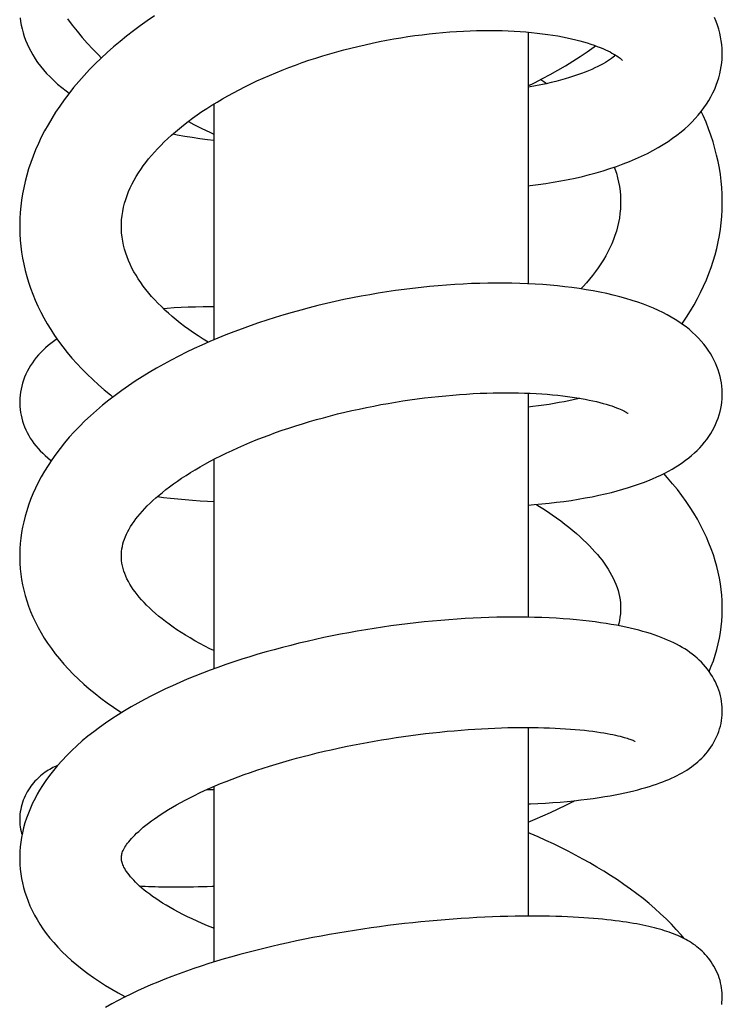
# Model space of a CAD drawing. Header units: millimetres. Extents: x 177 to 351, y 32 to 305.
# Tile 58 of 80: x 186.37 to 190.17, y 288.98 to 294.3. Entities that reach past the tile are written whole.
import ezdxf

# ---------------------------------------------------------------- set-up
doc = ezdxf.new("R2010")
doc.units = ezdxf.units.MM
doc.header["$LTSCALE"] = 30.734
doc.layers.get('0').update_dxf_attribs({"linetype": 'CONTINUOUS'})

msp = doc.modelspace()

# ---------------------------------------------------------------- linework, layer by layer
at = {"color": 7, "linetype": 'Continuous'}
for p, q in [((189.1248, 294.234), (189.1248, 292.8739)), ((187.4248, 293.8455), (187.4248, 292.5706)), ((189.1248, 292.2824), (189.1248, 291.0714)), ((187.4248, 291.9247), (187.4248, 290.792)), ((189.1248, 290.4756), (189.1248, 289.4557)), ((187.4248, 290.1564), (187.4248, 289.2072))]:
    msp.add_line(p, q, dxfattribs=at)
for points in [[(187.1036, 294.3213), (187.0649, 294.295), (187.0268, 294.2681), (186.9896, 294.2406), (186.9531, 294.2125), (186.9175, 294.1838), (186.8827, 294.1545), (186.8488, 294.1246), (186.8158, 294.0941), (186.7838, 294.0631), (186.7527, 294.0315), (186.7228, 293.9995), (186.694, 293.967), (186.6665, 293.9343), (186.6402, 293.9012), (186.6153, 293.868), (186.5916, 293.8347), (186.5691, 293.8011), (186.548, 293.7674), (186.528, 293.7336), (186.5093, 293.6996), (186.4919, 293.6655), (186.4757, 293.6313), (186.4607, 293.5971), (186.4469, 293.5629), (186.4344, 293.5287), (186.4231, 293.4946), (186.4131, 293.4606), (186.4042, 293.4268), (186.3966, 293.3931), (186.3902, 293.3596), (186.3848, 293.3262), (186.3807, 293.2928), (186.3776, 293.2596), (186.3757, 293.2263), (186.3749, 293.1931), (186.3749, 293.1858)], [(186.3773, 294.3117), (186.3799, 294.2915), (186.3834, 294.2713), (186.3879, 294.251), (186.3932, 294.2308), (186.3995, 294.2106), (186.4068, 294.1904), (186.415, 294.1703), (186.4242, 294.1503), (186.4344, 294.1303), (186.4457, 294.1104), (186.4582, 294.0904), (186.4718, 294.0705), (186.4867, 294.0505), (186.5029, 294.0306), (186.5203, 294.0109), (186.5389, 293.9915), (186.5587, 293.9722), (186.5798, 293.9533), (186.6022, 293.9348), (186.6259, 293.9165), (186.6427, 293.9044)], [(186.6338, 294.3051), (186.6588, 294.2716), (186.685, 294.2385), (186.7122, 294.2058), (186.7404, 294.1736), (186.7698, 294.1418), (186.8002, 294.1106), (186.8164, 294.0947)], [(190.1747, 294.1181), (190.1746, 294.126), (190.1738, 294.1464), (190.1721, 294.167), (190.1694, 294.1877), (190.1658, 294.2084), (190.1613, 294.2292), (190.1557, 294.2501), (190.1492, 294.2709), (190.1417, 294.2918), (190.1332, 294.3126)], [(186.9249, 293.1857), (186.925, 293.1971), (186.9261, 293.2203), (186.9284, 293.243), (186.9318, 293.2653), (186.9362, 293.2872), (186.9416, 293.3088), (186.948, 293.3302), (186.9553, 293.3513), (186.9636, 293.3723), (186.9727, 293.393), (186.9826, 293.4134), (186.9933, 293.4335), (187.0047, 293.4533), (187.0167, 293.4728), (187.0295, 293.4921), (187.0429, 293.5111), (187.0569, 293.5298), (187.0717, 293.5484), (187.0871, 293.567), (187.1033, 293.5854), (187.1202, 293.6037), (187.1379, 293.6221), (187.1564, 293.6404), (187.1757, 293.6587), (187.1959, 293.677), (187.2169, 293.6954), (187.2388, 293.7137), (187.2616, 293.732), (187.2852, 293.7503), (187.3096, 293.7684), (187.3347, 293.7864), (187.3606, 293.8042), (187.3872, 293.8217), (187.4145, 293.8391), (187.4425, 293.8563), (187.4712, 293.8733), (187.5006, 293.89), (187.5307, 293.9065), (187.5615, 293.9228), (187.593, 293.9389), (187.6252, 293.9547), (187.6581, 293.9702), (187.6915, 293.9854), (187.7255, 294.0003), (187.7601, 294.0148), (187.7951, 294.0289), (187.8305, 294.0427), (187.8664, 294.0561), (187.9027, 294.069), (187.9394, 294.0816), (187.9764, 294.0937), (188.0137, 294.1054), (188.0514, 294.1167), (188.0894, 294.1275), (188.1276, 294.1379), (188.1659, 294.1478), (188.2044, 294.1572), (188.243, 294.1661), (188.2816, 294.1746), (188.3202, 294.1826), (188.3588, 294.19), (188.3974, 294.197), (188.4358, 294.2035), (188.4742, 294.2095), (188.5124, 294.2149), (188.5506, 294.2199), (188.5885, 294.2244), (188.6263, 294.2284), (188.6638, 294.2319), (188.701, 294.2349), (188.7379, 294.2375), (188.7744, 294.2395), (188.8105, 294.2411), (188.8461, 294.2422), (188.8813, 294.2429), (188.916, 294.2431), (188.9501, 294.2428), (188.9837, 294.2421), (189.0168, 294.241), (189.0492, 294.2394), (189.0811, 294.2375), (189.1123, 294.2351), (189.1429, 294.2323), (189.1728, 294.2292), (189.202, 294.2257), (189.2303, 294.2218), (189.2578, 294.2177), (189.2845, 294.2132), (189.3102, 294.2084), (189.335, 294.2034), (189.3589, 294.1982), (189.3818, 294.1928), (189.4037, 294.1871), (189.4246, 294.1813), (189.4446, 294.1754), (189.4636, 294.1693), (189.4815, 294.1632), (189.4984, 294.157), (189.5143, 294.1508), (189.5292, 294.1447), (189.543, 294.1385), (189.5557, 294.1325), (189.5674, 294.1267), (189.5781, 294.121), (189.5877, 294.1155), (189.5964, 294.1103), (189.6041, 294.1054), (189.6108, 294.1008), (189.6167, 294.0966), (189.6217, 294.0927), (189.6258, 294.0893), (189.6292, 294.0864), (189.6318, 294.0839), (189.6337, 294.082), (189.6341, 294.0816)], [(189.1248, 293.9435), (189.1594, 293.9606), (189.2019, 293.9825), (189.2438, 294.0051), (189.2851, 294.0284), (189.3258, 294.0523), (189.3658, 294.077), (189.4052, 294.1023), (189.4438, 294.1283), (189.4817, 294.1549), (189.4892, 294.1604)], [(189.1248, 293.4037), (189.1364, 293.405), (189.1784, 293.4103), (189.2198, 293.4161), (189.2607, 293.4225), (189.3009, 293.4296), (189.3405, 293.4372), (189.3795, 293.4454), (189.418, 293.4543), (189.4559, 293.4638), (189.4933, 293.4739), (189.5303, 293.4847), (189.5669, 293.4963), (189.6029, 293.5085), (189.6382, 293.5213), (189.6726, 293.5348), (189.7061, 293.5489), (189.7384, 293.5635), (189.7695, 293.5786), (189.7994, 293.5941), (189.8281, 293.6101), (189.8554, 293.6264), (189.8813, 293.643), (189.906, 293.66), (189.9293, 293.6771), (189.9513, 293.6945), (189.9722, 293.7121), (189.9919, 293.73), (190.0106, 293.7482), (190.0282, 293.7667), (190.0448, 293.7855), (190.0605, 293.8047), (190.0753, 293.8243), (190.089, 293.8442), (190.1017, 293.8644), (190.1134, 293.8848), (190.124, 293.9053), (190.1336, 293.9259), (190.1421, 293.9465), (190.1495, 293.9671), (190.1559, 293.9875), (190.1613, 294.0078), (190.1658, 294.028), (190.1693, 294.0482), (190.172, 294.0684), (190.1737, 294.0887), (190.1746, 294.1091), (190.1747, 294.1181)], [(189.5983, 294.1091), (189.592, 294.104), (189.5839, 294.0978), (189.5749, 294.0912), (189.5649, 294.0844), (189.554, 294.0774), (189.5422, 294.0703), (189.5295, 294.0629), (189.5158, 294.0555), (189.5011, 294.048), (189.4855, 294.0404), (189.4688, 294.0328), (189.4512, 294.0252), (189.4326, 294.0176), (189.4129, 294.0101), (189.3922, 294.0026), (189.3706, 293.9952), (189.3479, 293.988), (189.3243, 293.981), (189.2998, 293.9741), (189.2744, 293.9675), (189.2483, 293.9612), (189.2213, 293.9552), (189.1937, 293.9495), (189.1653, 293.9441), (189.1364, 293.9392), (189.1248, 293.9373)], [(189.1936, 293.9782), (189.2088, 293.9671), (189.2238, 293.9558)], [(190.1747, 293.3153), (190.1747, 293.3242), (190.1738, 293.3588), (190.1718, 293.3937), (190.1686, 293.4286), (190.1643, 293.4638), (190.1588, 293.499), (190.152, 293.5343), (190.1441, 293.5697), (190.135, 293.6052), (190.1247, 293.6406), (190.1132, 293.6762), (190.1005, 293.7117), (190.0866, 293.7472), (190.0714, 293.7827), (190.0609, 293.8053)], [(187.2871, 293.7517), (187.3175, 293.7353), (187.3596, 293.7135), (187.4023, 293.6924), (187.4248, 293.6818)], [(187.2041, 293.6842), (187.2273, 293.6796), (187.2673, 293.6724), (187.3077, 293.6658), (187.3487, 293.6598), (187.39, 293.6544), (187.4248, 293.6505)], [(189.5907, 293.5043), (189.5943, 293.4943), (189.6018, 293.4708), (189.6083, 293.4471), (189.6137, 293.4233), (189.6181, 293.3993), (189.6214, 293.3752), (189.6236, 293.351), (189.6246, 293.3266), (189.6247, 293.3152)], [(189.6247, 293.3152), (189.6246, 293.3037), (189.6235, 293.2784), (189.6212, 293.2536), (189.6178, 293.2292), (189.6134, 293.2052), (189.608, 293.1815), (189.6016, 293.1582), (189.5943, 293.1353), (189.586, 293.1126), (189.5769, 293.0902), (189.5668, 293.0681), (189.5559, 293.0462), (189.5441, 293.0244), (189.5315, 293.003), (189.5182, 292.9817), (189.504, 292.9607), (189.4891, 292.94), (189.4734, 292.9194), (189.457, 292.899), (189.4397, 292.8787), (189.4216, 292.8585), (189.4102, 292.8463)], [(189.9557, 292.6572), (189.9585, 292.661), (189.9808, 292.6939), (190.0019, 292.7269), (190.0217, 292.7602), (190.0403, 292.7936), (190.0576, 292.8272), (190.0737, 292.8609), (190.0886, 292.8947), (190.1022, 292.9286), (190.1146, 292.9626), (190.1258, 292.9967), (190.1359, 293.0309), (190.1447, 293.0652), (190.1525, 293.0996), (190.159, 293.1341), (190.1645, 293.1686), (190.1688, 293.2033), (190.1719, 293.2381), (190.1739, 293.2731), (190.1747, 293.3081), (190.1747, 293.3154)], [(186.3749, 293.1858), (186.3749, 293.1765), (186.3758, 293.1434), (186.3778, 293.1103), (186.3809, 293.0774), (186.3851, 293.0445), (186.3904, 293.0117), (186.3968, 292.979), (186.4044, 292.9464), (186.413, 292.914), (186.4228, 292.8817), (186.4337, 292.8494), (186.4457, 292.8173), (186.459, 292.7852), (186.4734, 292.7531), (186.4891, 292.7211), (186.506, 292.6893), (186.5241, 292.6576), (186.5434, 292.626), (186.5639, 292.5947), (186.5856, 292.5637), (186.6084, 292.5329), (186.6324, 292.5025), (186.6576, 292.4724), (186.6839, 292.4426), (186.7114, 292.4133), (186.74, 292.3843), (186.7697, 292.3556), (186.8005, 292.3275), (186.8324, 292.2998), (186.8653, 292.2727), (186.8794, 292.2616)], [(187.3943, 292.5576), (187.3935, 292.5581), (187.3665, 292.5748), (187.3402, 292.5918), (187.3147, 292.6089), (187.2901, 292.6262), (187.2662, 292.6436), (187.2433, 292.6611), (187.2212, 292.6787), (187.1999, 292.6963), (187.1795, 292.7141), (187.1598, 292.732), (187.1409, 292.7501), (187.1227, 292.7683), (187.1053, 292.7866), (187.0886, 292.8051), (187.0726, 292.8238), (187.0574, 292.8426), (187.0429, 292.8616), (187.0292, 292.8807), (187.0162, 292.9001), (187.004, 292.9196), (186.9926, 292.9392), (186.982, 292.959), (186.9723, 292.979), (186.9634, 292.9992), (186.9553, 293.0195), (186.9482, 293.0401), (186.9419, 293.0611), (186.9365, 293.0824), (186.9321, 293.1042), (186.9287, 293.1264), (186.9263, 293.1493), (186.925, 293.1728), (186.9249, 293.1858)], [(190.1747, 292.2778), (190.1746, 292.2851), (190.1739, 292.3024), (190.1723, 292.3199), (190.17, 292.3375), (190.1668, 292.3553), (190.1627, 292.3732), (190.1578, 292.3911), (190.152, 292.4091), (190.1453, 292.4269), (190.1378, 292.4447), (190.1294, 292.4623), (190.1201, 292.4798), (190.11, 292.4971), (190.099, 292.5142), (190.087, 292.5311), (190.0742, 292.5477), (190.0604, 292.5641), (190.0457, 292.5802), (190.0302, 292.5958), (190.0139, 292.6111), (189.9967, 292.6259), (189.9787, 292.6403), (189.9599, 292.6543), (189.9403, 292.6678), (189.9199, 292.6808), (189.8987, 292.6935), (189.8765, 292.7059), (189.8533, 292.7179), (189.8289, 292.7296), (189.8033, 292.7411), (189.7763, 292.7523), (189.7478, 292.7632), (189.7178, 292.7739), (189.6865, 292.7842), (189.6538, 292.7941), (189.6199, 292.8035), (189.5851, 292.8123), (189.5493, 292.8206), (189.5129, 292.8283), (189.4758, 292.8354), (189.4383, 292.8419), (189.4003, 292.8479), (189.3618, 292.8532), (189.3229, 292.8581), (189.2836, 292.8623), (189.2438, 292.8661), (189.2036, 292.8693), (189.1627, 292.872), (189.1214, 292.8741), (189.0794, 292.8758), (189.037, 292.8769), (188.994, 292.8775), (188.9506, 292.8775), (188.9068, 292.877), (188.8626, 292.876), (188.8181, 292.8745), (188.7733, 292.8725), (188.7282, 292.8699), (188.6829, 292.8668), (188.6375, 292.8632), (188.5918, 292.859), (188.546, 292.8543), (188.5, 292.8491), (188.4538, 292.8433), (188.4074, 292.837), (188.361, 292.8302), (188.3144, 292.8228), (188.2677, 292.8149), (188.221, 292.8064), (188.1742, 292.7974), (188.1274, 292.7879), (188.0807, 292.7778), (188.0341, 292.7671), (187.9875, 292.756), (187.9411, 292.7443), (187.8948, 292.732), (187.8487, 292.7192), (187.8028, 292.7059), (187.7571, 292.692), (187.7118, 292.6776), (187.6667, 292.6626), (187.622, 292.6472), (187.5776, 292.6311), (187.5335, 292.6146), (187.4898, 292.5975), (187.4464, 292.5798), (187.4034, 292.5616), (187.3608, 292.5427), (187.3185, 292.5233), (187.2767, 292.5033), (187.2354, 292.4827), (187.1946, 292.4615), (187.1544, 292.4397), (187.1148, 292.4174), (187.0758, 292.3944), (187.0375, 292.3709), (186.9999, 292.3468), (186.963, 292.3221), (186.9268, 292.2967), (186.8913, 292.2707), (186.8566, 292.244), (186.8227, 292.2168), (186.7899, 292.189), (186.7581, 292.1608), (186.7275, 292.1321), (186.6981, 292.1031), (186.67, 292.0737), (186.6431, 292.044), (186.6176, 292.0141), (186.5933, 291.9839), (186.5703, 291.9535), (186.5486, 291.9229), (186.5282, 291.8921), (186.5091, 291.8613), (186.4914, 291.8304), (186.475, 291.7995), (186.4599, 291.7687), (186.4462, 291.7381), (186.4338, 291.7076), (186.4226, 291.6773), (186.4127, 291.6472), (186.404, 291.6173), (186.3965, 291.5876), (186.3901, 291.5581), (186.3849, 291.5287), (186.3808, 291.4995), (186.3778, 291.4704), (186.3758, 291.4414), (186.3749, 291.4124), (186.3749, 291.4031)], [(187.4248, 292.7486), (187.4071, 292.7488), (187.3664, 292.7486), (187.3263, 292.748), (187.2868, 292.7468), (187.248, 292.7451), (187.21, 292.7429), (187.1727, 292.7403), (187.1529, 292.7386)], [(186.5768, 292.5762), (186.5726, 292.5734), (186.5572, 292.5626), (186.5424, 292.5514), (186.5281, 292.5398), (186.5144, 292.5278), (186.5012, 292.5153), (186.4885, 292.5024), (186.4763, 292.489), (186.4647, 292.4752), (186.4537, 292.461), (186.4433, 292.4463), (186.4335, 292.4313), (186.4244, 292.416), (186.4161, 292.4004), (186.4085, 292.3846), (186.4017, 292.3686), (186.3956, 292.3525), (186.3903, 292.3363), (186.3859, 292.3202), (186.3821, 292.304), (186.3792, 292.288), (186.377, 292.2721), (186.3756, 292.2563), (186.3749, 292.2407), (186.3748, 292.2333)], [(186.9249, 291.403), (186.925, 291.4117), (186.9259, 291.4264), (186.9276, 291.4405), (186.93, 291.4541), (186.9332, 291.4674), (186.937, 291.4805), (186.9415, 291.4938), (186.9467, 291.507), (186.9527, 291.5204), (186.9594, 291.5339), (186.9669, 291.5475), (186.975, 291.5612), (186.9839, 291.575), (186.9934, 291.5888), (187.0036, 291.6026), (187.0145, 291.6165), (187.0261, 291.6305), (187.0383, 291.6445), (187.0513, 291.6586), (187.0651, 291.6728), (187.0797, 291.6871), (187.0951, 291.7016), (187.1113, 291.7163), (187.1285, 291.7311), (187.1465, 291.746), (187.1655, 291.7611), (187.1854, 291.7763), (187.2063, 291.7916), (187.2281, 291.807), (187.2508, 291.8225), (187.2744, 291.838), (187.2989, 291.8534), (187.3241, 291.8687), (187.3501, 291.8839), (187.3769, 291.8991), (187.4045, 291.9141), (187.4329, 291.929), (187.4621, 291.9438), (187.4922, 291.9585), (187.5231, 291.973), (187.5548, 291.9874), (187.5872, 292.0017), (187.6203, 292.0157), (187.6541, 292.0294), (187.6884, 292.0429), (187.7233, 292.0561), (187.7587, 292.069), (187.7945, 292.0816), (187.8307, 292.0939), (187.8674, 292.1058), (187.9044, 292.1174), (187.9418, 292.1286), (187.9795, 292.1395), (188.0175, 292.15), (188.0558, 292.1601), (188.0944, 292.1699), (188.1331, 292.1793), (188.172, 292.1883), (188.2111, 292.1969), (188.2503, 292.2052), (188.2895, 292.213), (188.3288, 292.2204), (188.368, 292.2275), (188.4073, 292.2341), (188.4465, 292.2403), (188.4856, 292.2461), (188.5246, 292.2515), (188.5634, 292.2565), (188.6021, 292.261), (188.6405, 292.2652), (188.6787, 292.2689), (188.7166, 292.2723), (188.7542, 292.2752), (188.7914, 292.2777), (188.8282, 292.2798), (188.8646, 292.2816), (188.9005, 292.2829), (188.9359, 292.2839), (188.9708, 292.2845), (189.0051, 292.2847), (189.0388, 292.2845), (189.072, 292.284), (189.1045, 292.2831), (189.1363, 292.2819), (189.1675, 292.2804), (189.1979, 292.2785), (189.2277, 292.2763), (189.2566, 292.2738), (189.2846, 292.2711), (189.3118, 292.2681), (189.3381, 292.2648), (189.3634, 292.2613), (189.3877, 292.2576), (189.4111, 292.2537), (189.4334, 292.2497), (189.4548, 292.2454), (189.4752, 292.2411), (189.4946, 292.2366), (189.513, 292.2321), (189.5304, 292.2274), (189.5468, 292.2227), (189.5623, 292.2179), (189.5766, 292.2132), (189.5898, 292.2086), (189.6019, 292.2041), (189.6127, 292.1997), (189.6224, 292.1956), (189.631, 292.1917), (189.6385, 292.1881), (189.6449, 292.1848), (189.6504, 292.1818), (189.655, 292.1791), (189.6587, 292.1768), (189.6616, 292.175), (189.6638, 292.1735), (189.6652, 292.1724), (189.6655, 292.1722)], [(189.1248, 291.6779), (189.158, 291.6804), (189.1986, 291.6839), (189.2387, 291.688), (189.2785, 291.6925), (189.318, 291.6976), (189.3571, 291.7032), (189.3957, 291.7093), (189.4335, 291.7159), (189.4705, 291.723), (189.5064, 291.7304), (189.5411, 291.7383), (189.5746, 291.7464), (189.6066, 291.7547), (189.6373, 291.7634), (189.6667, 291.7722), (189.6949, 291.7812), (189.7219, 291.7904), (189.7478, 291.7998), (189.7727, 291.8095), (189.7966, 291.8193), (189.8197, 291.8294), (189.8419, 291.8398), (189.8633, 291.8504), (189.8839, 291.8613), (189.9038, 291.8724), (189.923, 291.8838), (189.9415, 291.8956), (189.9592, 291.9076), (189.9764, 291.92), (189.9929, 291.9327), (190.0087, 291.9458), (190.024, 291.9593), (190.0386, 291.9732), (190.0525, 291.9874), (190.0658, 292.0021), (190.0784, 292.0171), (190.0903, 292.0325), (190.1015, 292.0483), (190.1119, 292.0643), (190.1215, 292.0806), (190.1304, 292.0972), (190.1385, 292.114), (190.1457, 292.1309), (190.1522, 292.148), (190.1578, 292.1652), (190.1626, 292.1825), (190.1666, 292.1998), (190.1698, 292.2172), (190.1722, 292.2346), (190.1738, 292.252), (190.1746, 292.2693), (190.1747, 292.2778)], [(189.4025, 292.2551), (189.3918, 292.2524), (189.3683, 292.2468), (189.3439, 292.2414), (189.3186, 292.2362), (189.2925, 292.2312), (189.2656, 292.2265), (189.2379, 292.222), (189.2094, 292.2178), (189.1803, 292.2139), (189.1504, 292.2104), (189.1248, 292.2076)], [(186.3748, 292.2333), (186.3749, 292.2263), (186.3756, 292.2106), (186.377, 292.1947), (186.3792, 292.1788), (186.3821, 292.1629), (186.3858, 292.1469), (186.3903, 292.1311), (186.3955, 292.1153), (186.4015, 292.0997), (186.4081, 292.0842), (186.4155, 292.0691), (186.4235, 292.0542), (186.4322, 292.0397), (186.4415, 292.0254), (186.4516, 292.0113), (186.4624, 291.9975), (186.474, 291.9838), (186.4863, 291.9705), (186.4993, 291.9574), (186.5129, 291.9447), (186.527, 291.9325), (186.5417, 291.9207), (186.5454, 291.918)], [(190.1747, 291.1204), (190.1747, 291.131), (190.1738, 291.1611), (190.1718, 291.1914), (190.1687, 291.2218), (190.1645, 291.2524), (190.1592, 291.2832), (190.1527, 291.3142), (190.1451, 291.3454), (190.1363, 291.3769), (190.1263, 291.4085), (190.115, 291.4403), (190.1025, 291.4722), (190.0887, 291.5042), (190.0737, 291.5364), (190.0574, 291.5685), (190.0397, 291.6008), (190.0207, 291.633), (190.0004, 291.6652), (189.9788, 291.6974), (189.9558, 291.7294), (189.9316, 291.7613), (189.906, 291.793), (189.8791, 291.8244), (189.858, 291.8478)], [(187.1198, 291.7236), (187.152, 291.7193), (187.1905, 291.7147), (187.2296, 291.7107), (187.2693, 291.7071), (187.3095, 291.7039), (187.35, 291.7013), (187.391, 291.6992), (187.4248, 291.6978)], [(189.1693, 291.6814), (189.1779, 291.676), (189.2042, 291.6593), (189.2296, 291.6425), (189.2544, 291.6256), (189.2783, 291.6087), (189.3015, 291.5917), (189.3238, 291.5747), (189.3453, 291.5577), (189.3659, 291.5408), (189.3857, 291.5239), (189.4045, 291.5071), (189.4225, 291.4905), (189.4396, 291.474), (189.4558, 291.4577), (189.4711, 291.4416), (189.4855, 291.4257), (189.4991, 291.41), (189.512, 291.3944), (189.5241, 291.3789), (189.5357, 291.3631), (189.5468, 291.3473), (189.5573, 291.3312), (189.5671, 291.315), (189.5762, 291.2986), (189.5847, 291.2823), (189.5923, 291.2658), (189.5992, 291.2494), (189.6053, 291.2329), (189.6106, 291.2164), (189.6151, 291.1997), (189.6188, 291.183), (189.6216, 291.166), (189.6235, 291.1487), (189.6246, 291.1309), (189.6247, 291.1203)], [(186.3749, 291.4031), (186.375, 291.3919), (186.3759, 291.3627), (186.378, 291.3335), (186.3811, 291.3044), (186.3854, 291.2753), (186.3907, 291.2463), (186.3972, 291.2174), (186.4048, 291.1885), (186.4134, 291.1597), (186.4232, 291.1309), (186.4342, 291.1023), (186.4463, 291.0736), (186.4597, 291.045), (186.4743, 291.0163), (186.4903, 290.9877), (186.5075, 290.959), (186.5261, 290.9305), (186.546, 290.9021), (186.5672, 290.8739), (186.5897, 290.8459), (186.6135, 290.8181), (186.6386, 290.7906), (186.6649, 290.7634), (186.6925, 290.7366), (186.7213, 290.7102), (186.7512, 290.6842), (186.7824, 290.6587), (186.8146, 290.6336), (186.8479, 290.6091), (186.8822, 290.5851), (186.9173, 290.5617), (186.9262, 290.5561)], [(187.4248, 290.8907), (187.4032, 290.9013), (187.3753, 290.9156), (187.3482, 290.93), (187.3219, 290.9446), (187.2964, 290.9594), (187.2718, 290.9741), (187.2482, 290.9889), (187.2256, 291.0037), (187.204, 291.0184), (187.1833, 291.0331), (187.1635, 291.0478), (187.1445, 291.0625), (187.1262, 291.0772), (187.1088, 291.092), (187.0921, 291.1069), (187.0763, 291.1216), (187.0613, 291.1363), (187.0473, 291.1508), (187.0341, 291.1652), (187.0217, 291.1795), (187.0101, 291.1937), (186.9992, 291.2079), (186.9889, 291.2221), (186.9794, 291.2364), (186.9706, 291.2506), (186.9625, 291.2649), (186.9552, 291.279), (186.9487, 291.2931), (186.943, 291.3071), (186.9381, 291.3211), (186.9339, 291.3352), (186.9305, 291.3494), (186.9279, 291.3638), (186.926, 291.3784), (186.925, 291.3935), (186.9249, 291.4031)], [(190.1747, 290.5652), (190.1746, 290.5715), (190.174, 290.5861), (190.1727, 290.6011), (190.1707, 290.6162), (190.168, 290.6315), (190.1645, 290.6468), (190.1604, 290.6621), (190.1555, 290.6774), (190.15, 290.6924), (190.1439, 290.7072), (190.1371, 290.7218), (190.1296, 290.7362), (190.1216, 290.7502), (190.113, 290.764), (190.1038, 290.7774), (190.0941, 290.7906), (190.0838, 290.8033), (190.073, 290.8157), (190.0617, 290.8277), (190.05, 290.8393), (190.0379, 290.8504), (190.0254, 290.8611), (190.0125, 290.8714), (189.9992, 290.8812), (189.9856, 290.8907), (189.9717, 290.8998), (189.9573, 290.9086), (189.9426, 290.917), (189.9274, 290.9252), (189.9118, 290.9331), (189.8957, 290.9407), (189.879, 290.9482), (189.8617, 290.9554), (189.8439, 290.9625), (189.8254, 290.9694), (189.8063, 290.9761), (189.7865, 290.9826), (189.766, 290.9889), (189.7449, 290.9951), (189.723, 291.001), (189.7004, 291.0068), (189.6771, 291.0123), (189.6528, 291.0177), (189.6277, 291.0229), (189.6016, 291.028), (189.5745, 291.0328), (189.5462, 291.0374), (189.5168, 291.0419), (189.4862, 291.0461), (189.4542, 291.0501), (189.4209, 291.0539), (189.3863, 291.0573), (189.3506, 291.0605), (189.3138, 291.0633), (189.2762, 291.0657), (189.2378, 291.0677), (189.1988, 291.0694), (189.1593, 291.0707), (189.1193, 291.0715), (189.0788, 291.072), (189.0379, 291.072), (188.9965, 291.0717), (188.9547, 291.071), (188.9125, 291.0698), (188.8699, 291.0683), (188.8269, 291.0663), (188.7836, 291.064), (188.74, 291.0612), (188.696, 291.058), (188.6518, 291.0544), (188.6074, 291.0504), (188.5627, 291.046), (188.5179, 291.0412), (188.4728, 291.036), (188.4277, 291.0303), (188.3824, 291.0243), (188.337, 291.0178), (188.2916, 291.0109), (188.2461, 291.0036), (188.2006, 290.9959), (188.1552, 290.9877), (188.1098, 290.9792), (188.0646, 290.9703), (188.0194, 290.9609), (187.9745, 290.9512), (187.9296, 290.941), (187.8849, 290.9304), (187.8404, 290.9194), (187.796, 290.9079), (187.7517, 290.896), (187.7075, 290.8837), (187.6635, 290.8709), (187.6197, 290.8576), (187.5761, 290.8439), (187.5327, 290.8297), (187.4896, 290.8151), (187.4469, 290.8001), (187.4046, 290.7846), (187.3629, 290.7688), (187.3217, 290.7525), (187.2811, 290.7359), (187.2411, 290.7188), (187.2017, 290.7014), (187.1629, 290.6835), (187.1246, 290.6651), (187.0869, 290.6463), (187.0498, 290.627), (187.0132, 290.6072), (186.9773, 290.5868), (186.9419, 290.5659), (186.9072, 290.5444), (186.8732, 290.5223), (186.8397, 290.4996), (186.807, 290.4762), (186.775, 290.4522), (186.7438, 290.4276), (186.7136, 290.4025), (186.6844, 290.3768), (186.6563, 290.3507), (186.6296, 290.3242), (186.6041, 290.2974), (186.58, 290.2704), (186.5574, 290.2432), (186.5362, 290.2161), (186.5166, 290.189), (186.4986, 290.1622), (186.4821, 290.1358), (186.4695, 290.1141)], [(189.6247, 291.1204), (189.6246, 291.1094), (189.6234, 291.0905), (189.6213, 291.0722), (189.6182, 291.0543), (189.6142, 291.0368), (189.6113, 291.0261)], [(190.1037, 290.7776), (190.1153, 290.8062), (190.1263, 290.8364), (190.1362, 290.8667), (190.1449, 290.897), (190.1525, 290.9274), (190.159, 290.9579), (190.1644, 290.9884), (190.1686, 291.019), (190.1718, 291.0496), (190.1738, 291.0802), (190.1747, 291.1109), (190.1747, 291.1205)], [(189.1248, 290.0624), (189.1369, 290.0629), (189.1777, 290.0647), (189.2182, 290.0669), (189.2582, 290.0695), (189.2974, 290.0725), (189.3358, 290.0759), (189.3731, 290.0796), (189.4092, 290.0836), (189.4438, 290.0878), (189.477, 290.0923), (189.5086, 290.0969), (189.5389, 290.1017), (189.5678, 290.1066), (189.5955, 290.1117), (189.6221, 290.1169), (189.6475, 290.1223), (189.672, 290.1277), (189.6956, 290.1333), (189.7182, 290.139), (189.74, 290.1449), (189.7609, 290.1508), (189.7811, 290.1568), (189.8004, 290.163), (189.8189, 290.1692), (189.8366, 290.1755), (189.8536, 290.1819), (189.87, 290.1884), (189.8857, 290.1949), (189.9008, 290.2016), (189.9155, 290.2084), (189.9297, 290.2154), (189.9434, 290.2226), (189.9569, 290.23), (189.97, 290.2376), (189.9828, 290.2455), (189.9953, 290.2537), (190.0075, 290.2622), (190.0194, 290.271), (190.0311, 290.2802), (190.0425, 290.2898), (190.0536, 290.2999), (190.0644, 290.3103), (190.0748, 290.3212), (190.085, 290.3325), (190.0947, 290.3443), (190.1041, 290.3566), (190.1131, 290.3693), (190.1215, 290.3824), (190.1294, 290.3959), (190.1368, 290.4098), (190.1436, 290.424), (190.1497, 290.4384), (190.1552, 290.453), (190.1601, 290.4678), (190.1642, 290.4828), (190.1677, 290.4978), (190.1705, 290.5128), (190.1725, 290.5278), (190.1739, 290.5428), (190.1746, 290.5577), (190.1747, 290.5652)], [(186.9375, 289.8168), (186.9402, 289.8219), (186.944, 289.8282), (186.9483, 289.835), (186.9532, 289.8422), (186.9588, 289.8498), (186.965, 289.8578), (186.972, 289.8662), (186.9796, 289.875), (186.988, 289.8841), (186.9973, 289.8937), (187.0074, 289.9037), (187.0184, 289.914), (187.0303, 289.9247), (187.0431, 289.9357), (187.0569, 289.947), (187.0716, 289.9586), (187.0872, 289.9704), (187.1038, 289.9825), (187.1213, 289.9946), (187.1397, 290.007), (187.159, 290.0194), (187.1793, 290.032), (187.2004, 290.0446), (187.2225, 290.0573), (187.2455, 290.0701), (187.2694, 290.0829), (187.2942, 290.0957), (187.3199, 290.1085), (187.3465, 290.1213), (187.374, 290.134), (187.4024, 290.1467), (187.4316, 290.1594), (187.4616, 290.1719), (187.4924, 290.1843), (187.524, 290.1966), (187.5562, 290.2088), (187.5892, 290.2208), (187.6227, 290.2326), (187.6568, 290.2443), (187.6915, 290.2557), (187.7267, 290.2669), (187.7623, 290.2778), (187.7983, 290.2885), (187.8346, 290.2989), (187.8713, 290.309), (187.9082, 290.3188), (187.9454, 290.3284), (187.983, 290.3377), (188.0208, 290.3467), (188.0589, 290.3554), (188.0973, 290.3638), (188.136, 290.372), (188.1749, 290.3799), (188.214, 290.3875), (188.2533, 290.3948), (188.2928, 290.4018), (188.3324, 290.4085), (188.372, 290.4149), (188.4117, 290.4209), (188.4514, 290.4267), (188.491, 290.4322), (188.5305, 290.4373), (188.5698, 290.4421), (188.609, 290.4466), (188.6478, 290.4508), (188.6863, 290.4546), (188.7244, 290.4581), (188.7622, 290.4612), (188.7996, 290.4641), (188.8365, 290.4666), (188.8731, 290.4688), (188.9092, 290.4707), (188.9448, 290.4722), (188.98, 290.4735), (189.0146, 290.4745), (189.0487, 290.4751), (189.0822, 290.4755), (189.1152, 290.4756), (189.1475, 290.4755), (189.1791, 290.475), (189.2101, 290.4743), (189.2404, 290.4734), (189.2699, 290.4721), (189.2986, 290.4707), (189.3264, 290.469), (189.3535, 290.4671), (189.3796, 290.465), (189.4048, 290.4627), (189.429, 290.4603), (189.4523, 290.4576), (189.4744, 290.4549), (189.4955, 290.452), (189.5155, 290.449), (189.5342, 290.446), (189.5518, 290.4429), (189.5682, 290.4398), (189.5834, 290.4367), (189.5975, 290.4337), (189.6105, 290.4307), (189.6224, 290.4277), (189.6333, 290.4249), (189.6433, 290.4221), (189.6525, 290.4194), (189.6607, 290.4168), (189.6682, 290.4143), (189.6748, 290.412), (189.6807, 290.4098), (189.6858, 290.4078), (189.6902, 290.406), (189.6939, 290.4044), (189.6969, 290.403), (189.6993, 290.4018), (189.7011, 290.4009), (189.7022, 290.4003), (189.7024, 290.4001)], [(186.5797, 290.2701), (186.5716, 290.2664), (186.563, 290.2624), (186.5546, 290.2582), (186.5462, 290.2537), (186.5378, 290.249), (186.5294, 290.244), (186.521, 290.2386), (186.5127, 290.233), (186.5045, 290.227), (186.4963, 290.2207), (186.4883, 290.2142), (186.4804, 290.2072), (186.4727, 290.2), (186.465, 290.1924), (186.4576, 290.1845), (186.4502, 290.1761), (186.4431, 290.1674), (186.436, 290.1582), (186.4292, 290.1485), (186.4226, 290.1384), (186.4162, 290.1278), (186.4102, 290.1169), (186.4046, 290.1056), (186.3993, 290.0939), (186.3945, 290.082), (186.3901, 290.0698), (186.3863, 290.0575), (186.383, 290.045), (186.3802, 290.0325), (186.378, 290.02), (186.3764, 290.0076), (186.3754, 289.9954), (186.3749, 289.9834), (186.3748, 289.9778)], [(186.4695, 290.1141), (186.4578, 290.0923), (186.4446, 290.0658), (186.4326, 290.0393), (186.4217, 290.0126), (186.412, 289.986), (186.4034, 289.9595), (186.396, 289.933), (186.3898, 289.9068), (186.3847, 289.8807), (186.3806, 289.8549), (186.3777, 289.8294), (186.3758, 289.8043), (186.3749, 289.7796), (186.3749, 289.7702)], [(187.4248, 290.1384), (187.3917, 290.1376), (187.3815, 290.1374)], [(189.1248, 289.9636), (189.1621, 289.9791), (189.2043, 289.9974), (189.2461, 290.0163), (189.2874, 290.0356), (189.3283, 290.0556), (189.3687, 290.0761), (189.3759, 290.0799)], [(186.3748, 289.9778), (186.3749, 289.9731), (186.3753, 289.9615), (186.3763, 289.9498), (186.3777, 289.9379), (186.3797, 289.9259), (186.3823, 289.9139), (186.3854, 289.9018), (186.3874, 289.8949)], [(189.9685, 289.334), (189.9513, 289.3548), (189.9259, 289.3836), (189.8991, 289.4123), (189.8709, 289.4408), (189.8413, 289.4689), (189.8105, 289.4967), (189.7787, 289.524), (189.7459, 289.5507), (189.7123, 289.5768), (189.678, 289.6022), (189.6429, 289.6271), (189.6072, 289.6514), (189.5708, 289.6751), (189.5339, 289.6982), (189.4964, 289.7208), (189.4584, 289.7429), (189.42, 289.7644), (189.381, 289.7854), (189.3415, 289.806), (189.3015, 289.8261), (189.2609, 289.8458), (189.2198, 289.8651), (189.1782, 289.8841), (189.136, 289.9027), (189.1248, 289.9075)], [(186.9248, 289.7702), (186.925, 289.7748), (186.9255, 289.7812), (186.9265, 289.7869), (186.9278, 289.7926), (186.9295, 289.7983), (186.9317, 289.8043), (186.9345, 289.8108), (186.9375, 289.8168)], [(186.3749, 289.7702), (186.375, 289.759), (186.3759, 289.7342), (186.3779, 289.7094), (186.3808, 289.6847), (186.3848, 289.66), (186.3898, 289.6353), (186.3958, 289.6106), (186.4028, 289.5859), (186.411, 289.5611), (186.4202, 289.5363), (186.4306, 289.5115), (186.4422, 289.4866), (186.4549, 289.4617), (186.4689, 289.4369), (186.4842, 289.412), (186.5007, 289.3871), (186.5187, 289.3622), (186.538, 289.3374), (186.5588, 289.3126), (186.5809, 289.288), (186.6045, 289.2636), (186.6294, 289.2394), (186.6558, 289.2155), (186.6836, 289.1919), (186.7126, 289.1687), (186.7428, 289.146), (186.774, 289.1239), (186.8062, 289.1023), (186.8392, 289.0814), (186.8731, 289.061), (186.9077, 289.0412), (186.9429, 289.0221), (186.947, 289.02)], [(187.4248, 289.3894), (187.4189, 289.3917), (187.3897, 289.4037), (187.3614, 289.4158), (187.334, 289.4279), (187.3075, 289.4402), (187.2819, 289.4525), (187.2572, 289.4648), (187.2335, 289.4772), (187.2107, 289.4896), (187.1888, 289.5019), (187.1678, 289.5142), (187.1479, 289.5265), (187.1289, 289.5386), (187.1109, 289.5506), (187.0939, 289.5624), (187.0779, 289.574), (187.0629, 289.5855), (187.0488, 289.5967), (187.0357, 289.6077), (187.0234, 289.6184), (187.012, 289.629), (187.0013, 289.6393), (186.9915, 289.6494), (186.9824, 289.6593), (186.974, 289.6689), (186.9664, 289.6782), (186.9595, 289.6873), (186.9532, 289.6961), (186.9477, 289.7045), (186.9429, 289.7125), (186.9388, 289.72), (186.9354, 289.7271), (186.9325, 289.7336), (186.9302, 289.7397), (186.9284, 289.7452), (186.9271, 289.7506), (186.926, 289.7558), (186.9253, 289.761), (186.9249, 289.7665), (186.9248, 289.7702)], [(187.023, 289.6188), (187.0373, 289.6181), (187.054, 289.6173), (187.0712, 289.6166), (187.0888, 289.616), (187.1068, 289.6154), (187.1253, 289.6149), (187.1443, 289.6145), (187.1638, 289.6142), (187.1838, 289.6139), (187.2043, 289.6137), (187.2253, 289.6137), (187.2469, 289.6137), (187.269, 289.6139), (187.2917, 289.6141), (187.3151, 289.6145), (187.3392, 289.615), (187.364, 289.6157), (187.3896, 289.6164), (187.4161, 289.6174), (187.4248, 289.6177)], [(190.1747, 289.0223), (190.1746, 289.0279), (190.1741, 289.0408), (190.173, 289.0541), (190.1712, 289.0676), (190.1688, 289.0812), (190.1658, 289.0948), (190.1622, 289.1085), (190.158, 289.1219), (190.1533, 289.1352), (190.148, 289.1482), (190.1423, 289.1608), (190.1361, 289.1732), (190.1294, 289.1851), (190.1224, 289.1967), (190.1151, 289.2079), (190.1074, 289.2187), (190.0994, 289.2291), (190.0911, 289.239), (190.0826, 289.2486), (190.0739, 289.2578), (190.0649, 289.2665), (190.0558, 289.2749), (190.0464, 289.2829), (190.0369, 289.2906), (190.0272, 289.2979), (190.0174, 289.3048), (190.0075, 289.3114), (189.9974, 289.3177), (189.9872, 289.3238), (189.9769, 289.3295), (189.9665, 289.335), (189.9559, 289.3403), (189.945, 289.3454), (189.934, 289.3503), (189.9226, 289.3551), (189.9111, 289.3597), (189.8992, 289.3642), (189.887, 289.3686), (189.8746, 289.3729), (189.8618, 289.377), (189.8487, 289.381), (189.8352, 289.385), (189.8213, 289.3888), (189.8071, 289.3926), (189.7924, 289.3962), (189.7773, 289.3998), (189.7616, 289.4033), (189.7455, 289.4067), (189.7288, 289.41), (189.7116, 289.4133), (189.6938, 289.4164), (189.6754, 289.4195), (189.6563, 289.4225), (189.6366, 289.4254), (189.6162, 289.4283), (189.595, 289.431), (189.5732, 289.4336), (189.5505, 289.4361), (189.5271, 289.4386), (189.5029, 289.4408), (189.4779, 289.443), (189.4519, 289.445), (189.4251, 289.4469), (189.3972, 289.4487), (189.3683, 289.4503), (189.3383, 289.4517), (189.3071, 289.4529), (189.2746, 289.454), (189.2408, 289.4548), (189.2057, 289.4554), (189.1694, 289.4557), (189.132, 289.4557), (189.0935, 289.4555), (189.0542, 289.455), (189.014, 289.4542), (188.9732, 289.453), (188.9318, 289.4516), (188.8899, 289.4498), (188.8477, 289.4478), (188.8052, 289.4454), (188.7625, 289.4427), (188.7195, 289.4397), (188.6762, 289.4364), (188.6327, 289.4328), (188.5888, 289.4288), (188.5446, 289.4246), (188.5002, 289.4199), (188.4556, 289.415), (188.4108, 289.4098), (188.3658, 289.4042), (188.3208, 289.3983), (188.2756, 289.392), (188.2305, 289.3855), (188.1853, 289.3786), (188.1403, 289.3714), (188.0952, 289.3639), (188.0503, 289.3561), (188.0055, 289.3479), (187.9608, 289.3394), (187.9161, 289.3306), (187.8715, 289.3214), (187.827, 289.3119), (187.7828, 289.3021), (187.7387, 289.2919), (187.6949, 289.2814), (187.6514, 289.2706), (187.6082, 289.2595), (187.5654, 289.248), (187.5228, 289.2362), (187.4807, 289.2241), (187.4389, 289.2116), (187.3976, 289.1988), (187.3567, 289.1856), (187.3163, 289.1722), (187.2763, 289.1583), (187.2369, 289.1441), (187.198, 289.1296), (187.1597, 289.1147), (187.1219, 289.0995), (187.0847, 289.0839), (187.0481, 289.0679), (187.0121, 289.0515), (186.9765, 289.0347), (186.9415, 289.0173), (186.907, 288.9994), (186.8729, 288.9809), (186.8393, 288.9618)], [(190.1713, 288.9776), (190.173, 288.9908), (190.1741, 289.0037), (190.1746, 289.0164), (190.1747, 289.0223)]]:
    msp.add_lwpolyline(points, dxfattribs=at)

doc.saveas('drawing.dxf')
